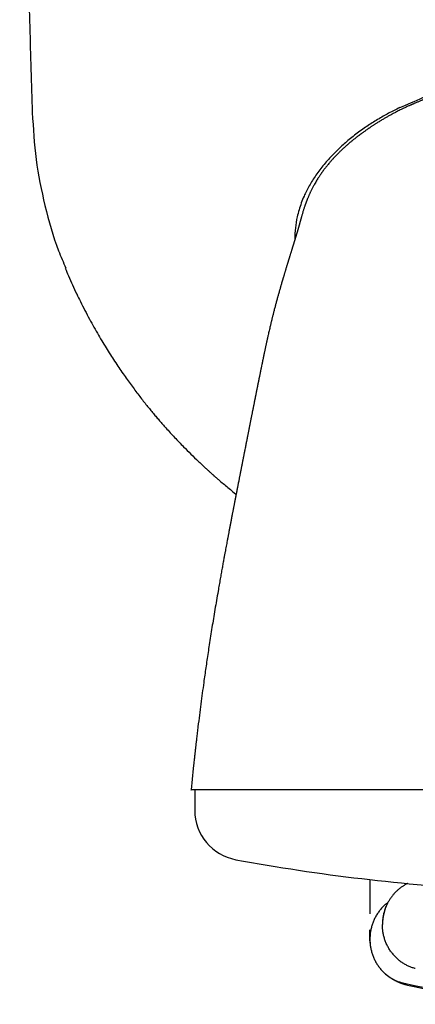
# Model space of a CAD drawing. Header units: millimetres. Extents: x 8 to 853, y 12 to 752.
# Tile 11 of 27: x 465 to 481, y 344 to 383. Entities that reach past the tile are written whole.
import ezdxf

# ---------------------------------------------------------------- set-up
doc = ezdxf.new("R2010")
doc.units = ezdxf.units.MM

msp = doc.modelspace()

# ---------------------------------------------------------------- linework, layer by layer
at = {"color": 7, "linetype": 'Continuous', "lineweight": 30}
for p, q in [((477.304, 377.309), (477.31, 377.315)), ((475.757, 374.077), (475.741, 374.074)), ((475.741, 374.074), (475.741, 374.028)), ((471.685, 352.926), (471.597, 352.075)), ((471.686, 352.926), (471.686, 352.926)), ((471.747, 352.075), (471.747, 351.249)), ((503.747, 352.075), (479.966, 352.075)), ((478.747, 348.486), (478.747, 347.117)), ((479.438, 347.511), (479.439, 347.511)), ((479.335, 347.255), (479.338, 347.258)), ((478.747, 346.104), (478.747, 346.476)), ((478.747, 346.045), (478.747, 346.104)), ((478.747, 346.045), (478.747, 346.04)), ((478.747, 346.04), (478.747, 346.007)), ((478.747, 346.007), (478.747, 346.006))]:
    msp.add_line(p, q, dxfattribs=at)
for centre, radius, start, end in [((473.747, 351.249), 2, 180, 259.6013), ((487.747, 427.539), 79.564, 259.60133, 266.93802), ((487.747, 378.471), 34.966, 257.3053, 270)]:
    msp.add_arc(centre, radius, start, end, dxfattribs=at)
for points, knots in [([(464.747, 410.358), (464.749, 409.192), (464.753, 406.859), (464.774, 403.36), (464.806, 399.861), (464.85, 396.362), (464.907, 392.883), (464.975, 389.426), (465.055, 385.99), (465.145, 382.554), (465.216, 380.264), (465.251, 379.119)], [0, 0, 0, 0, 0.1119894, 0.223983, 0.3359802, 0.4479803, 0.5599826, 0.6699864, 0.779991, 0.8899957, 1, 1, 1, 1]), ([(479.94, 379.32), (480.558, 379.59), (481.792, 380.129), (483.752, 380.619), (485.741, 380.916), (487.748, 381.011), (489.756, 380.916), (491.745, 380.618), (493.706, 380.128), (494.94, 379.589), (495.558, 379.319)], [0, 0, 0, 0, 0.125518, 0.250556, 0.375314, 0.499962, 0.624615, 0.749387, 0.874448, 1, 1, 1, 1]), ([(485.03, 380.645), (485.021, 380.644), (485.006, 380.642), (484.981, 380.639), (484.959, 380.636), (484.939, 380.634), (484.92, 380.631), (484.897, 380.628), (484.876, 380.625), (484.85, 380.622), (484.822, 380.618), (484.794, 380.614), (484.76, 380.609), (484.724, 380.604), (484.686, 380.599), (484.648, 380.593), (484.607, 380.587), (484.557, 380.58), (484.5, 380.571), (484.438, 380.561), (484.375, 380.551), (484.316, 380.542), (484.265, 380.534), (484.223, 380.527), (484.181, 380.52), (484.133, 380.511), (484.077, 380.502), (484.017, 380.491), (483.953, 380.48), (483.892, 380.469), (483.834, 380.458), (483.782, 380.448), (483.734, 380.439), (483.694, 380.431), (483.662, 380.425), (483.632, 380.419), (483.599, 380.412), (483.559, 380.404), (483.514, 380.395), (483.466, 380.385), (483.417, 380.375), (483.372, 380.365), (483.333, 380.357), (483.303, 380.351), (483.275, 380.345), (483.245, 380.338), (483.206, 380.329), (483.157, 380.318), (483.099, 380.305), (483.037, 380.291), (482.977, 380.277), (482.919, 380.263), (482.867, 380.251), (482.82, 380.239), (482.783, 380.23), (482.756, 380.224), (482.734, 380.218), (482.711, 380.212), (482.682, 380.205), (482.646, 380.196), (482.605, 380.185), (482.563, 380.174), (482.5, 380.158), (482.422, 380.137), (482.325, 380.11), (482.246, 380.088), (482.18, 380.07), (482.129, 380.055), (482.081, 380.041), (482.039, 380.028), (482.008, 380.019), (481.984, 380.012), (481.961, 380.005), (481.93, 379.996), (481.892, 379.984), (481.847, 379.97), (481.798, 379.955), (481.75, 379.939), (481.687, 379.919), (481.613, 379.895), (481.528, 379.867), (481.444, 379.839), (481.356, 379.808), (481.262, 379.775), (481.166, 379.74), (481.084, 379.71), (481.017, 379.685), (480.969, 379.666), (480.926, 379.65), (480.894, 379.637), (480.87, 379.628), (480.851, 379.62), (480.827, 379.611), (480.792, 379.597), (480.745, 379.578), (480.691, 379.556), (480.637, 379.533), (480.587, 379.512), (480.541, 379.493), (480.503, 379.477), (480.474, 379.464), (480.452, 379.454), (480.431, 379.445), (480.406, 379.434), (480.376, 379.421), (480.34, 379.405), (480.294, 379.384), (480.236, 379.358), (480.171, 379.328), (480.107, 379.297), (480.036, 379.263), (479.961, 379.227), (479.882, 379.187), (479.809, 379.15), (479.741, 379.115), (479.676, 379.081), (479.62, 379.051), (479.572, 379.025), (479.528, 379.001), (479.479, 378.973), (479.426, 378.944), (479.373, 378.913), (479.318, 378.881), (479.261, 378.848), (479.202, 378.813), (479.143, 378.777), (479.083, 378.74), (479.024, 378.703), (478.975, 378.671), (478.932, 378.644), (478.892, 378.617), (478.851, 378.591), (478.81, 378.563), (478.773, 378.538), (478.74, 378.516), (478.71, 378.495), (478.676, 378.472), (478.639, 378.447), (478.598, 378.418), (478.552, 378.386), (478.504, 378.351), (478.457, 378.317), (478.416, 378.288), (478.384, 378.264), (478.36, 378.246), (478.338, 378.229), (478.314, 378.212), (478.286, 378.191), (478.252, 378.165), (478.212, 378.134), (478.166, 378.098), (478.117, 378.06), (478.067, 378.019), (478.033, 377.992), (478.016, 377.978)], [0, 0, 0, 0, 0.008842, 0.016235, 0.0222, 0.026777, 0.029944, 0.032491, 0.035742, 0.039801, 0.044656, 0.049516, 0.053998, 0.061234, 0.067254, 0.072799, 0.07888, 0.085724, 0.09371, 0.102122, 0.110694, 0.119242, 0.125968, 0.130785, 0.135575, 0.141563, 0.148648, 0.156139, 0.163906, 0.171949, 0.178462, 0.185097, 0.191005, 0.195879, 0.19972, 0.202733, 0.20651, 0.211395, 0.216978, 0.222689, 0.228522, 0.234337, 0.238859, 0.242262, 0.245142, 0.248662, 0.252854, 0.25912, 0.265986, 0.273272, 0.280976, 0.287322, 0.29385, 0.299509, 0.303969, 0.306939, 0.309107, 0.311779, 0.315252, 0.319527, 0.324588, 0.329792, 0.334783, 0.347049, 0.35794, 0.369511, 0.375446, 0.381687, 0.387948, 0.393058, 0.396893, 0.399083, 0.401746, 0.405424, 0.410114, 0.415814, 0.421966, 0.427905, 0.433632, 0.444941, 0.455323, 0.464783, 0.476284, 0.487951, 0.500028, 0.512512, 0.519009, 0.525426, 0.530862, 0.535203, 0.537846, 0.539903, 0.542777, 0.546955, 0.553625, 0.561012, 0.568003, 0.574599, 0.580803, 0.586144, 0.589689, 0.592294, 0.594944, 0.598309, 0.602387, 0.607176, 0.612673, 0.621385, 0.630665, 0.639518, 0.647943, 0.659897, 0.670882, 0.680977, 0.690717, 0.700215, 0.709209, 0.715293, 0.721643, 0.7295, 0.737977, 0.746251, 0.754294, 0.764224, 0.773468, 0.78247, 0.792786, 0.802585, 0.811478, 0.818564, 0.82585, 0.8348, 0.844386, 0.853226, 0.861873, 0.870935, 0.879943, 0.888549, 0.897957, 0.907483, 0.917195, 0.926572, 0.934706, 0.939612, 0.944198, 0.948472, 0.952509, 0.956634, 0.961893, 0.968039, 0.975184, 0.982875, 0.991134, 1, 1, 1, 1]), ([(479.94, 379.32), (479.791, 379.246), (479.491, 379.098), (479.054, 378.848), (478.617, 378.569), (478.184, 378.261), (477.776, 377.93), (477.415, 377.597), (477.133, 377.305), (476.915, 377.054), (476.745, 376.839), (476.59, 376.624), (476.449, 376.411), (476.323, 376.199), (476.211, 375.989), (476.104, 375.761), (476.002, 375.512), (475.911, 375.236), (475.825, 374.906), (475.756, 374.517), (475.746, 374.223), (475.741, 374.074)], [0, 0, 0, 0, 0.070339, 0.141519, 0.213526, 0.290666, 0.36715, 0.436588, 0.498849, 0.538594, 0.576968, 0.613991, 0.649689, 0.6841, 0.717266, 0.749241, 0.78968, 0.830523, 0.871882, 0.935088, 1, 1, 1, 1]), ([(465.251, 379.119), (465.289, 378.495), (465.365, 377.245), (465.737, 375.4), (466.143, 373.946), (466.493, 373.141), (466.592, 372.912)], [0, 0, 0, 0, 0.2931073, 0.5878162, 0.8825252, 1, 1, 1, 1]), ([(478.016, 377.978), (478.015, 377.977), (478.013, 377.976), (478.005, 377.969), (477.99, 377.956), (477.964, 377.935), (477.933, 377.909), (477.899, 377.88), (477.86, 377.847), (477.817, 377.809), (477.769, 377.766), (477.702, 377.706), (477.621, 377.631), (477.53, 377.543), (477.448, 377.461), (477.373, 377.383), (477.326, 377.334), (477.304, 377.31)], [0, 0, 0, 0, 0.010082, 0.02126, 0.048645, 0.084623, 0.130329, 0.174346, 0.225236, 0.283185, 0.348353, 0.418457, 0.55295, 0.678498, 0.794876, 0.902014, 1, 1, 1, 1]), ([(477.304, 377.31), (477.298, 377.304), (477.286, 377.29), (477.259, 377.261), (477.227, 377.226), (477.19, 377.184), (477.148, 377.135), (477.103, 377.082), (477.057, 377.027), (477.013, 376.972), (476.969, 376.916), (476.926, 376.86), (476.882, 376.802), (476.839, 376.743), (476.797, 376.684), (476.76, 376.629), (476.728, 376.582), (476.697, 376.534), (476.662, 376.48), (476.622, 376.415), (476.58, 376.344), (476.536, 376.268), (476.498, 376.199), (476.466, 376.14), (476.439, 376.088), (476.413, 376.035), (476.388, 375.985), (476.367, 375.94), (476.349, 375.901), (476.333, 375.866), (476.316, 375.829), (476.299, 375.789), (476.282, 375.749), (476.265, 375.709), (476.252, 375.675), (476.241, 375.648), (476.231, 375.623), (476.221, 375.598), (476.213, 375.576), (476.205, 375.555), (476.197, 375.535), (476.189, 375.514), (476.181, 375.49), (476.171, 375.464), (476.161, 375.436), (476.149, 375.4), (476.134, 375.358), (476.117, 375.306), (476.099, 375.251), (476.081, 375.195), (476.064, 375.138), (476.047, 375.081), (476.035, 375.044), (476.03, 375.025)], [0, 0, 0, 0, 0.009912, 0.020702, 0.033021, 0.04732, 0.063189, 0.080929, 0.098777, 0.116515, 0.13414, 0.151647, 0.169035, 0.188021, 0.206535, 0.223035, 0.237326, 0.249419, 0.26589, 0.285981, 0.309001, 0.332645, 0.356188, 0.372489, 0.38947, 0.407351, 0.425167, 0.442032, 0.455614, 0.469094, 0.484525, 0.502061, 0.52171, 0.541297, 0.558865, 0.571681, 0.585403, 0.600219, 0.61381, 0.62434, 0.636733, 0.651151, 0.667955, 0.687032, 0.707366, 0.728731, 0.763435, 0.800567, 0.84009, 0.880315, 0.920371, 0.960264, 1, 1, 1, 1]), ([(476.03, 375.025), (476.027, 375.014), (476.021, 374.993), (476.012, 374.963), (476.005, 374.938), (475.999, 374.917), (475.994, 374.899), (475.99, 374.886), (475.987, 374.876), (475.985, 374.868), (475.983, 374.859), (475.98, 374.848), (475.976, 374.836), (475.973, 374.824), (475.97, 374.814), (475.968, 374.805), (475.966, 374.797), (475.963, 374.789), (475.961, 374.78), (475.958, 374.77), (475.955, 374.758), (475.952, 374.747), (475.949, 374.736), (475.946, 374.727), (475.943, 374.716), (475.939, 374.7), (475.933, 374.679), (475.927, 374.656), (475.92, 374.633), (475.914, 374.611), (475.909, 374.591), (475.903, 374.572), (475.898, 374.554), (475.894, 374.538), (475.889, 374.523), (475.885, 374.506), (475.88, 374.49), (475.876, 374.475), (475.872, 374.461), (475.868, 374.449), (475.865, 374.437), (475.861, 374.425), (475.858, 374.414), (475.855, 374.402), (475.851, 374.39), (475.847, 374.377), (475.844, 374.365), (475.84, 374.354), (475.838, 374.346), (475.836, 374.339), (475.834, 374.332), (475.831, 374.323), (475.828, 374.311), (475.824, 374.297), (475.819, 374.282), (475.815, 374.269), (475.811, 374.256), (475.807, 374.243), (475.803, 374.23), (475.799, 374.216), (475.795, 374.202), (475.79, 374.187), (475.787, 374.175), (475.784, 374.166), (475.781, 374.158), (475.778, 374.147), (475.775, 374.136), (475.771, 374.123), (475.768, 374.113), (475.765, 374.103), (475.76, 374.088), (475.755, 374.07), (475.749, 374.052), (475.744, 374.038), (475.74, 374.024), (475.736, 374.009), (475.731, 373.994), (475.726, 373.978), (475.721, 373.961), (475.716, 373.944), (475.711, 373.928), (475.707, 373.916), (475.704, 373.906), (475.7, 373.894), (475.696, 373.88), (475.691, 373.866), (475.687, 373.851), (475.682, 373.836), (475.677, 373.818), (475.67, 373.798), (475.664, 373.778), (475.658, 373.759), (475.652, 373.74), (475.646, 373.72), (475.641, 373.703), (475.636, 373.688), (475.631, 373.673), (475.626, 373.655), (475.62, 373.635), (475.611, 373.608), (475.601, 373.574), (475.589, 373.535), (475.577, 373.497), (475.566, 373.46), (475.555, 373.424), (475.544, 373.389), (475.533, 373.354), (475.523, 373.321), (475.514, 373.29), (475.506, 373.264), (475.498, 373.237), (475.49, 373.211), (475.483, 373.189), (475.477, 373.17), (475.472, 373.152), (475.467, 373.135), (475.462, 373.121), (475.458, 373.108), (475.455, 373.096), (475.449, 373.077), (475.441, 373.051), (475.431, 373.017), (475.42, 372.982), (475.409, 372.947), (475.399, 372.912), (475.388, 372.878), (475.378, 372.845), (475.368, 372.811), (475.357, 372.775), (475.344, 372.732), (475.332, 372.692), (475.32, 372.652), (475.307, 372.611), (475.296, 372.575), (475.288, 372.546), (475.281, 372.524), (475.273, 372.498), (475.266, 372.472), (475.259, 372.448), (475.252, 372.425), (475.244, 372.4), (475.236, 372.371), (475.227, 372.343), (475.22, 372.317), (475.212, 372.289), (475.202, 372.258), (475.192, 372.222), (475.182, 372.187), (475.172, 372.153), (475.163, 372.12), (475.15, 372.075), (475.134, 372.019), (475.113, 371.946), (475.094, 371.877), (475.077, 371.818), (475.064, 371.77), (475.053, 371.728), (475.041, 371.685), (475.029, 371.641), (475.018, 371.599), (475.004, 371.548), (474.989, 371.49), (474.971, 371.425), (474.954, 371.36), (474.936, 371.291), (474.917, 371.219), (474.9, 371.149), (474.883, 371.083), (474.867, 371.021), (474.852, 370.961), (474.839, 370.906), (474.827, 370.859), (474.817, 370.818), (474.809, 370.783), (474.799, 370.742), (474.787, 370.695), (474.775, 370.644), (474.759, 370.578), (474.741, 370.5), (474.72, 370.41), (474.699, 370.322), (474.681, 370.24), (474.666, 370.175), (474.655, 370.124), (474.645, 370.082), (474.636, 370.04), (474.627, 369.999), (474.618, 369.959), (474.609, 369.92), (474.6, 369.876), (474.59, 369.83), (474.579, 369.781), (474.57, 369.737), (474.561, 369.694), (474.551, 369.647), (474.541, 369.6), (474.53, 369.55), (474.521, 369.507), (474.514, 369.47), (474.507, 369.439), (474.499, 369.402), (474.49, 369.357), (474.483, 369.324), (474.479, 369.306)], [0, 0, 0, 0, 0.0094055, 0.0177024, 0.0248901, 0.0309682, 0.035984, 0.0401745, 0.0429111, 0.0452241, 0.0480385, 0.0516541, 0.0560456, 0.0602519, 0.0637865, 0.0666504, 0.0693176, 0.0721663, 0.0752799, 0.0791609, 0.0836009, 0.0882368, 0.0921699, 0.0953951, 0.0982968, 0.1053136, 0.1131422, 0.1227594, 0.1321328, 0.1402548, 0.148424, 0.1562106, 0.1636867, 0.1691521, 0.1753484, 0.1819692, 0.1883708, 0.1942428, 0.1993625, 0.2033763, 0.2081488, 0.2125303, 0.2159286, 0.2196695, 0.2247647, 0.2287414, 0.2335665, 0.2368299, 0.2392561, 0.2413861, 0.2435683, 0.2461373, 0.2492959, 0.2544904, 0.2587075, 0.2624152, 0.2657456, 0.2698162, 0.2729838, 0.2763859, 0.2808994, 0.284715, 0.2876516, 0.2898533, 0.29177, 0.2940147, 0.297603, 0.3006011, 0.302854, 0.3050233, 0.3080087, 0.3135739, 0.3174532, 0.3206096, 0.3237565, 0.3269682, 0.3307014, 0.3340211, 0.3375695, 0.3419657, 0.3452424, 0.3476802, 0.3495401, 0.3520259, 0.3551432, 0.3586286, 0.3612516, 0.3643213, 0.367918, 0.3721352, 0.3764997, 0.3799633, 0.3837187, 0.3877489, 0.3913475, 0.3937547, 0.3961758, 0.399798, 0.4038247, 0.4072221, 0.4143374, 0.4218833, 0.4279313, 0.434779, 0.4411877, 0.4473376, 0.4529958, 0.4599244, 0.4650436, 0.4693497, 0.474296, 0.4797293, 0.4834258, 0.4861973, 0.4897825, 0.4928977, 0.4954329, 0.4975938, 0.499705, 0.5017731, 0.507655, 0.5133351, 0.5199296, 0.5261068, 0.531562, 0.5384635, 0.5438653, 0.5482312, 0.5556644, 0.5616366, 0.5688451, 0.57451, 0.580591, 0.587566, 0.5904884, 0.5935758, 0.5974188, 0.6015439, 0.6049501, 0.6077435, 0.6115154, 0.615929, 0.6199714, 0.6234044, 0.6269982, 0.6316179, 0.6366764, 0.6416509, 0.6463947, 0.6508163, 0.6550345, 0.6647955, 0.6737915, 0.6840489, 0.6923404, 0.6972962, 0.7028599, 0.7085292, 0.7141883, 0.7196321, 0.7248558, 0.7335938, 0.7415666, 0.7494859, 0.7583559, 0.7674532, 0.7763938, 0.7842459, 0.7921882, 0.7994196, 0.8061285, 0.8126638, 0.8168146, 0.8208917, 0.8257152, 0.8316583, 0.8382644, 0.8441719, 0.8555643, 0.8666719, 0.8768618, 0.8874045, 0.8959884, 0.9005126, 0.9058073, 0.9108486, 0.915705, 0.9205066, 0.9252595, 0.9299927, 0.9362955, 0.9419128, 0.9475326, 0.9530173, 0.9580343, 0.9636441, 0.9699297, 0.9760311, 0.9796565, 0.983249, 0.9877421, 0.9933244, 1, 1, 1, 1]), ([(466.571, 372.903), (466.612, 372.803), (466.704, 372.579), (466.856, 372.235), (466.971, 371.993), (467.028, 371.872)], [0, 0, 0, 0, 0.287263, 0.643843, 1, 1, 1, 1]), ([(467.027, 371.877), (467.075, 371.777), (467.182, 371.556), (467.352, 371.222), (467.534, 370.88), (467.715, 370.552), (467.894, 370.239), (468.07, 369.941), (468.243, 369.658), (468.414, 369.388), (468.584, 369.127), (468.752, 368.877), (468.918, 368.637), (469.08, 368.408), (469.239, 368.191), (469.393, 367.984), (469.543, 367.788), (469.688, 367.603), (469.827, 367.427), (469.962, 367.262), (470.091, 367.105), (470.217, 366.956), (470.341, 366.812), (470.466, 366.669), (470.664, 366.445), (470.939, 366.145), (471.273, 365.796), (471.589, 365.48), (471.824, 365.252), (471.996, 365.089), (472.101, 364.992), (472.198, 364.903), (472.289, 364.82), (472.373, 364.744), (472.437, 364.687), (472.478, 364.65), (472.498, 364.633), (472.513, 364.619), (472.529, 364.606), (472.55, 364.587), (472.581, 364.56), (472.621, 364.525), (472.67, 364.483), (472.727, 364.433), (472.83, 364.345), (472.978, 364.22), (473.174, 364.059), (473.316, 363.943), (473.393, 363.883), (473.4, 363.877)], [0, 0, 0, 0, 0.032467, 0.071285, 0.108834, 0.145138, 0.18022, 0.213508, 0.245657, 0.276684, 0.306604, 0.336009, 0.36429, 0.391458, 0.417523, 0.442496, 0.466383, 0.489193, 0.51093, 0.531599, 0.551206, 0.569843, 0.588261, 0.606633, 0.624961, 0.675143, 0.72503, 0.765241, 0.805294, 0.820371, 0.834269, 0.84699, 0.858531, 0.870057, 0.880102, 0.883541, 0.886158, 0.887887, 0.889371, 0.892184, 0.896153, 0.90128, 0.907564, 0.915008, 0.92352, 0.946823, 0.971476, 0.997492, 1, 1, 1, 1]), ([(474.479, 369.306), (474.476, 369.289), (474.47, 369.258), (474.461, 369.217), (474.455, 369.184), (474.449, 369.159), (474.445, 369.14), (474.442, 369.122), (474.433, 369.078), (474.423, 369.03), (474.412, 368.976), (474.405, 368.942), (474.397, 368.902), (474.389, 368.861), (474.381, 368.825), (474.375, 368.795), (474.369, 368.766), (474.363, 368.734), (474.355, 368.695), (474.347, 368.655), (474.339, 368.618), (474.332, 368.585), (474.326, 368.552), (474.318, 368.516), (474.31, 368.477), (474.303, 368.44), (474.296, 368.405), (474.29, 368.374), (474.284, 368.345), (474.279, 368.32), (474.274, 368.297), (474.269, 368.272), (474.263, 368.244), (474.257, 368.214), (474.251, 368.183), (474.244, 368.149), (474.236, 368.111), (474.228, 368.07), (474.221, 368.032), (474.213, 367.997), (474.206, 367.962), (474.2, 367.928), (474.193, 367.893), (474.186, 367.858), (474.178, 367.822), (474.171, 367.787), (474.164, 367.753), (474.158, 367.719), (474.151, 367.684), (474.143, 367.648), (474.137, 367.616), (474.13, 367.58), (474.121, 367.534), (474.109, 367.477), (474.097, 367.416), (474.086, 367.361), (474.076, 367.311), (474.067, 367.264), (474.057, 367.216), (474.046, 367.163), (474.035, 367.107), (474.024, 367.053), (474.015, 367.004), (474.006, 366.962), (473.998, 366.922), (473.991, 366.885), (473.983, 366.847), (473.975, 366.807), (473.966, 366.761), (473.957, 366.714), (473.948, 366.666), (473.939, 366.621), (473.93, 366.578), (473.923, 366.54), (473.916, 366.504), (473.909, 366.47), (473.901, 366.433), (473.893, 366.391), (473.885, 366.348), (473.876, 366.303), (473.867, 366.259), (473.858, 366.216), (473.851, 366.176), (473.844, 366.144), (473.838, 366.111), (473.831, 366.074), (473.821, 366.028), (473.811, 365.975), (473.799, 365.912), (473.784, 365.84), (473.768, 365.758), (473.757, 365.7), (473.751, 365.669)], [0, 0, 0, 0, 0.014513, 0.026481, 0.035887, 0.04272, 0.047856, 0.052886, 0.057839, 0.085919, 0.094616, 0.104221, 0.115918, 0.128675, 0.139276, 0.147606, 0.154931, 0.164191, 0.175336, 0.188138, 0.19937, 0.207205, 0.216671, 0.227681, 0.238978, 0.250661, 0.259629, 0.268993, 0.277587, 0.284747, 0.291053, 0.297619, 0.305945, 0.315211, 0.323991, 0.332246, 0.345482, 0.35686, 0.367547, 0.377867, 0.387783, 0.397408, 0.407359, 0.417584, 0.427894, 0.438954, 0.447555, 0.45728, 0.467645, 0.47835, 0.488008, 0.495478, 0.509142, 0.527189, 0.544684, 0.560357, 0.57444, 0.586097, 0.598828, 0.613544, 0.62965, 0.644987, 0.65703, 0.668366, 0.678979, 0.688772, 0.697944, 0.70865, 0.720662, 0.733569, 0.745944, 0.757772, 0.7689, 0.77918, 0.787813, 0.796364, 0.805884, 0.816446, 0.828486, 0.839039, 0.850557, 0.862412, 0.872495, 0.88063, 0.887146, 0.897505, 0.908828, 0.922101, 0.937888, 0.956189, 0.9769, 1, 1, 1, 1]), ([(473.751, 365.669), (473.746, 365.645), (473.737, 365.6), (473.725, 365.537), (473.714, 365.484), (473.706, 365.44), (473.699, 365.407), (473.693, 365.377), (473.687, 365.346), (473.68, 365.309), (473.67, 365.259), (473.658, 365.199), (473.645, 365.129), (473.631, 365.059), (473.618, 364.995), (473.608, 364.941), (473.599, 364.898), (473.592, 364.861), (473.586, 364.83), (473.58, 364.801), (473.574, 364.769), (473.566, 364.728), (473.557, 364.681), (473.547, 364.633), (473.538, 364.583), (473.527, 364.529), (473.515, 364.467), (473.502, 364.4), (473.489, 364.335), (473.477, 364.275), (473.468, 364.225), (473.459, 364.181), (473.452, 364.145), (473.446, 364.117), (473.442, 364.093), (473.437, 364.067), (473.43, 364.034), (473.422, 363.992), (473.413, 363.945), (473.404, 363.897), (473.394, 363.849), (473.379, 363.772), (473.358, 363.664), (473.337, 363.554), (473.321, 363.47), (473.31, 363.416), (473.301, 363.368), (473.294, 363.331), (473.289, 363.304), (473.285, 363.284), (473.281, 363.261), (473.275, 363.234), (473.268, 363.197), (473.259, 363.148), (473.247, 363.087), (473.229, 362.993), (473.205, 362.871), (473.178, 362.727), (473.152, 362.592), (473.127, 362.461), (473.107, 362.353), (473.091, 362.27), (473.08, 362.215), (473.072, 362.168), (473.064, 362.13), (473.058, 362.098), (473.053, 362.07), (473.048, 362.042), (473.038, 361.989), (473.022, 361.908), (473.002, 361.799), (472.98, 361.683), (472.958, 361.561), (472.933, 361.43), (472.906, 361.28), (472.874, 361.11), (472.839, 360.917), (472.802, 360.711), (472.763, 360.49), (472.721, 360.256), (472.671, 359.971), (472.614, 359.641), (472.552, 359.274), (472.492, 358.913), (472.434, 358.559), (472.379, 358.212), (472.326, 357.877), (472.278, 357.556), (472.232, 357.248), (472.188, 356.947), (472.146, 356.653), (472.099, 356.316), (472.046, 355.932), (471.989, 355.495), (471.931, 355.047), (471.889, 354.706), (471.861, 354.475), (471.847, 354.359), (471.834, 354.245), (471.821, 354.138), (471.81, 354.042), (471.8, 353.957), (471.791, 353.882), (471.784, 353.819), (471.778, 353.767), (471.773, 353.725), (471.77, 353.695), (471.768, 353.676), (471.766, 353.661), (471.764, 353.641), (471.76, 353.611), (471.756, 353.572), (471.75, 353.524), (471.743, 353.462), (471.735, 353.383), (471.724, 353.288), (471.712, 353.18), (471.699, 353.057), (471.69, 352.971), (471.685, 352.926)], [0, 0, 0, 0, 0.006289, 0.011736, 0.016341, 0.020103, 0.023019, 0.025091, 0.027779, 0.030997, 0.03475, 0.040517, 0.046487, 0.052535, 0.058661, 0.062746, 0.066423, 0.069588, 0.072241, 0.074435, 0.076927, 0.080566, 0.084759, 0.088836, 0.092742, 0.09748, 0.102545, 0.10826, 0.11462, 0.118946, 0.123363, 0.127139, 0.130185, 0.132503, 0.134248, 0.136178, 0.138966, 0.142609, 0.146641, 0.15066, 0.154666, 0.15866, 0.170005, 0.181544, 0.186149, 0.190791, 0.194928, 0.198148, 0.200064, 0.201508, 0.203276, 0.20552, 0.20824, 0.212517, 0.217603, 0.223117, 0.235848, 0.247579, 0.258353, 0.26897, 0.279783, 0.284662, 0.289191, 0.293015, 0.296136, 0.298557, 0.3007, 0.30295, 0.305307, 0.313414, 0.322572, 0.33155, 0.341246, 0.351659, 0.362789, 0.376975, 0.392182, 0.408416, 0.42569, 0.444019, 0.463425, 0.492542, 0.521071, 0.54897, 0.576261, 0.602963, 0.629081, 0.653143, 0.67661, 0.69944, 0.721594, 0.743613, 0.775635, 0.808477, 0.842069, 0.876333, 0.884993, 0.893688, 0.902351, 0.910346, 0.917517, 0.923866, 0.929395, 0.934106, 0.938001, 0.941081, 0.943349, 0.944806, 0.945279, 0.946738, 0.949097, 0.951948, 0.955507, 0.959771, 0.965818, 0.972871, 0.980926, 0.989972, 1, 1, 1, 1]), ([(487.747, 352.075), (486.917, 352.075), (485.275, 352.075), (483.142, 352.075), (481.364, 352.075), (479.891, 352.075), (478.265, 352.075), (476.569, 352.075), (475.261, 352.075), (474.415, 352.075), (473.898, 352.075), (473.428, 352.075), (473.005, 352.075), (472.505, 352.075), (472.014, 352.075), (471.731, 352.075), (471.625, 352.075), (471.592, 352.075), (471.596, 352.075), (471.598, 352.075)], [0, 0, 0, 0, 0.0981039, 0.1939312, 0.2577396, 0.3222712, 0.3881999, 0.4848246, 0.5791647, 0.6167846, 0.654535, 0.6925575, 0.7309909, 0.7699693, 0.8479156, 0.9247421, 0.9554381, 0.9862183, 1, 1, 1, 1]), ([(480.258, 348.33), (480.257, 348.33), (480.238, 348.321), (480.2, 348.301), (480.13, 348.264), (480.048, 348.213), (479.958, 348.149), (479.872, 348.08), (479.791, 348.005), (479.716, 347.926), (479.64, 347.837), (479.567, 347.737), (479.497, 347.626), (479.436, 347.51), (479.384, 347.392), (479.342, 347.278), (479.311, 347.17), (479.288, 347.07), (479.275, 346.995), (479.267, 346.943), (479.263, 346.913), (479.26, 346.883), (479.257, 346.849), (479.254, 346.808), (479.251, 346.754), (479.251, 346.715), (479.25, 346.693)], [0, 0, 0, 0, 0.0016, 0.031735, 0.064907, 0.120095, 0.175046, 0.229679, 0.283911, 0.337669, 0.391371, 0.455978, 0.520591, 0.585018, 0.649047, 0.710536, 0.76434, 0.814654, 0.861624, 0.876836, 0.891757, 0.906389, 0.92128, 0.941349, 0.967653, 1, 1, 1, 1]), ([(479.469, 347.569), (479.457, 347.561), (479.405, 347.524), (479.319, 347.447), (479.211, 347.34), (479.148, 347.261), (479.117, 347.221)], [0, 0, 0, 0, 0.087598, 0.388307, 0.692811, 1, 1, 1, 1]), ([(479.437, 347.507), (479.42, 347.474), (479.382, 347.394), (479.335, 347.263), (479.295, 347.119), (479.267, 346.974), (479.25, 346.83), (479.248, 346.735), (479.247, 346.688)], [0, 0, 0, 0, 0.132945, 0.311954, 0.488822, 0.662859, 0.833436, 1, 1, 1, 1]), ([(479.461, 347.559), (479.461, 347.558), (479.46, 347.556), (479.458, 347.553), (479.457, 347.55), (479.455, 347.548), (479.454, 347.545), (479.453, 347.543), (479.452, 347.541), (479.451, 347.54), (479.45, 347.538), (479.449, 347.537), (479.449, 347.536), (479.448, 347.535), (479.448, 347.534), (479.447, 347.533), (479.447, 347.532), (479.446, 347.53), (479.444, 347.528), (479.443, 347.525), (479.442, 347.523), (479.44, 347.52), (479.438, 347.518), (479.437, 347.515), (479.435, 347.512), (479.434, 347.509), (479.432, 347.507), (479.431, 347.505), (479.43, 347.503), (479.429, 347.502), (479.428, 347.501), (479.427, 347.499), (479.427, 347.498), (479.426, 347.497), (479.425, 347.496), (479.425, 347.495), (479.424, 347.494), (479.423, 347.493), (479.423, 347.492), (479.422, 347.491), (479.422, 347.491), (479.422, 347.491), (479.422, 347.491), (479.422, 347.491), (479.422, 347.491), (479.422, 347.491), (479.422, 347.491)], [0, 0, 0, 0, 0.02589, 0.050178, 0.072865, 0.09395, 0.113434, 0.131315, 0.147596, 0.162274, 0.17409, 0.184614, 0.193847, 0.202006, 0.210223, 0.21866, 0.227317, 0.249919, 0.273894, 0.299242, 0.32583, 0.352751, 0.38732, 0.422147, 0.457233, 0.492324, 0.525866, 0.557593, 0.587506, 0.611176, 0.634712, 0.658247, 0.681783, 0.705762, 0.731092, 0.762716, 0.796256, 0.831312, 0.866054, 0.904319, 0.941902, 0.953806, 0.966936, 0.981421, 0.997262, 1, 1, 1, 1]), ([(479.462, 347.559), (479.459, 347.554), (479.45, 347.539), (479.443, 347.522), (479.438, 347.511)], [0, 0, 0, 0, 0.32192, 1, 1, 1, 1]), ([(479.117, 347.221), (479.087, 347.179), (479.027, 347.096), (478.952, 346.962), (478.887, 346.823), (478.835, 346.68), (478.795, 346.536), (478.767, 346.391), (478.75, 346.247), (478.748, 346.152), (478.747, 346.104)], [0, 0, 0, 0, 0.128371, 0.256828, 0.38483, 0.511835, 0.637322, 0.7608, 0.881824, 1, 1, 1, 1]), ([(479.617, 345.571), (479.587, 345.613), (479.527, 345.696), (479.452, 345.83), (479.387, 345.969), (479.335, 346.112), (479.295, 346.256), (479.267, 346.401), (479.25, 346.545), (479.248, 346.64), (479.247, 346.688)], [0, 0, 0, 0, 0.128371, 0.256828, 0.38483, 0.511835, 0.637322, 0.7608, 0.881824, 1, 1, 1, 1]), ([(478.747, 346.415), (478.747, 346.408), (478.747, 346.381), (478.747, 346.343), (478.747, 346.297), (478.748, 346.252), (478.748, 346.205), (478.747, 346.154), (478.747, 346.116), (478.747, 346.097)], [0, 0, 0, 0, 0.0533045, 0.2105712, 0.3668432, 0.5232377, 0.6810392, 0.8418302, 1, 1, 1, 1]), ([(478.747, 346.104), (478.748, 346.057), (478.75, 345.962), (478.767, 345.818), (478.795, 345.673), (478.835, 345.528), (478.887, 345.386), (478.952, 345.247), (479.027, 345.113), (479.087, 345.03), (479.117, 344.988)], [0, 0, 0, 0, 0.118176, 0.2392, 0.362678, 0.488165, 0.61517, 0.743172, 0.871629, 1, 1, 1, 1]), ([(478.747, 346.007), (478.749, 345.982), (478.751, 345.955), (478.756, 345.928), (478.757, 345.926)], [0, 0, 0, 0, 0.94487, 1, 1, 1, 1]), ([(479.617, 345.571), (479.648, 345.531), (479.711, 345.452), (479.818, 345.344), (479.932, 345.247), (480.052, 345.161), (480.176, 345.088), (480.304, 345.027), (480.432, 344.978), (480.52, 344.954), (480.563, 344.943)], [0, 0, 0, 0, 0.131904, 0.262655, 0.391776, 0.518841, 0.643479, 0.765379, 0.884286, 1, 1, 1, 1]), ([(479.117, 344.988), (479.148, 344.948), (479.211, 344.869), (479.318, 344.761), (479.432, 344.664), (479.552, 344.578), (479.676, 344.505), (479.804, 344.444), (479.932, 344.394), (480.02, 344.371), (480.063, 344.36)], [0, 0, 0, 0, 0.131904, 0.262655, 0.391776, 0.518841, 0.643479, 0.765379, 0.884286, 1, 1, 1, 1]), ([(479.271, 344.81), (479.277, 344.803), (479.29, 344.791), (479.315, 344.766), (479.346, 344.738), (479.382, 344.706), (479.426, 344.669), (479.468, 344.636), (479.502, 344.611), (479.53, 344.591), (479.557, 344.573), (479.589, 344.552), (479.626, 344.528), (479.673, 344.5), (479.719, 344.474), (479.761, 344.453), (479.792, 344.437), (479.817, 344.425), (479.84, 344.415), (479.863, 344.404), (479.888, 344.393), (479.912, 344.383), (479.935, 344.374), (479.956, 344.365), (479.978, 344.357), (480.001, 344.349), (480.025, 344.34), (480.05, 344.331), (480.078, 344.322), (480.111, 344.312), (480.147, 344.301), (480.188, 344.289), (480.216, 344.282), (480.231, 344.278)], [0, 0, 0, 0, 0.0429479, 0.0822173, 0.1182732, 0.1516817, 0.1867634, 0.2174348, 0.2422048, 0.2655902, 0.2903177, 0.3164728, 0.3607094, 0.4095544, 0.4632121, 0.4993874, 0.530106, 0.5544856, 0.5757383, 0.5992101, 0.6249912, 0.6530831, 0.6740692, 0.6961331, 0.7192796, 0.7435134, 0.7695903, 0.7959736, 0.8271268, 0.8630763, 0.9038505, 0.9494805, 1, 1, 1, 1]), ([(480.25, 344.274), (480.233, 344.278), (480.19, 344.288), (480.128, 344.315), (480.085, 344.345), (480.063, 344.36)], [0, 0, 0, 0, 0.247473, 0.62495, 1, 1, 1, 1]), ([(480.249, 344.273), (480.337, 344.254), (480.51, 344.217), (480.762, 344.165), (481.003, 344.117), (481.231, 344.073), (481.447, 344.033), (481.649, 343.997), (481.837, 343.965), (482.014, 343.935), (482.174, 343.909), (482.319, 343.887), (482.449, 343.867), (482.568, 343.849), (482.678, 343.833), (482.781, 343.818), (482.876, 343.805), (482.964, 343.793), (483.038, 343.783), (483.1, 343.775), (483.15, 343.769), (483.187, 343.764), (483.211, 343.761), (483.228, 343.758), (483.246, 343.756), (483.272, 343.753), (483.306, 343.749), (483.346, 343.744), (483.392, 343.738), (483.448, 343.731), (483.514, 343.723), (483.591, 343.714), (483.675, 343.705), (483.762, 343.695), (483.849, 343.686), (483.971, 343.673), (484.127, 343.657), (484.3, 343.64), (484.452, 343.626), (484.585, 343.615), (484.711, 343.604), (484.828, 343.595), (484.932, 343.587), (485.015, 343.581), (485.077, 343.577), (485.123, 343.573), (485.163, 343.571), (485.198, 343.568), (485.229, 343.566), (485.261, 343.564), (485.301, 343.561), (485.347, 343.558), (485.399, 343.555), (485.456, 343.552), (485.521, 343.548), (485.593, 343.544), (485.67, 343.539), (485.747, 343.535), (485.819, 343.531), (485.885, 343.528), (485.944, 343.525), (485.993, 343.522), (486.033, 343.521), (486.061, 343.519), (486.082, 343.518), (486.097, 343.518), (486.111, 343.517), (486.126, 343.516), (486.142, 343.516), (486.158, 343.515), (486.174, 343.514), (486.191, 343.513), (486.206, 343.513), (486.22, 343.512), (486.233, 343.511), (486.24, 343.511), (486.244, 343.511)], [0, 0, 0, 0, 0.0403495, 0.078809, 0.1153768, 0.1500519, 0.1828334, 0.213186, 0.2417112, 0.268409, 0.2932795, 0.3143036, 0.333818, 0.3518228, 0.3683185, 0.3833055, 0.3982998, 0.4114024, 0.4226137, 0.4319343, 0.4393647, 0.4449054, 0.4485566, 0.4502521, 0.452781, 0.456688, 0.4618544, 0.4679911, 0.4750911, 0.4831585, 0.4937959, 0.5057548, 0.5190359, 0.5328725, 0.5464519, 0.5597741, 0.5901607, 0.6191246, 0.6404969, 0.6610277, 0.6807191, 0.6990617, 0.7152901, 0.7294039, 0.7375647, 0.744811, 0.7511466, 0.7566995, 0.7612759, 0.7662458, 0.77256, 0.7807363, 0.7888974, 0.7983269, 0.8090228, 0.8209825, 0.834193, 0.8471702, 0.8588608, 0.8702379, 0.8800658, 0.8883484, 0.8950902, 0.9002966, 0.9031296, 0.9060459, 0.909346, 0.9130879, 0.9188302, 0.9254907, 0.9331096, 0.9435538, 0.9554471, 0.9688104, 0.983658, 1, 1, 1, 1])]:
    msp.add_open_spline(points, degree=3, knots=knots, dxfattribs=at)

doc.saveas('drawing.dxf')
